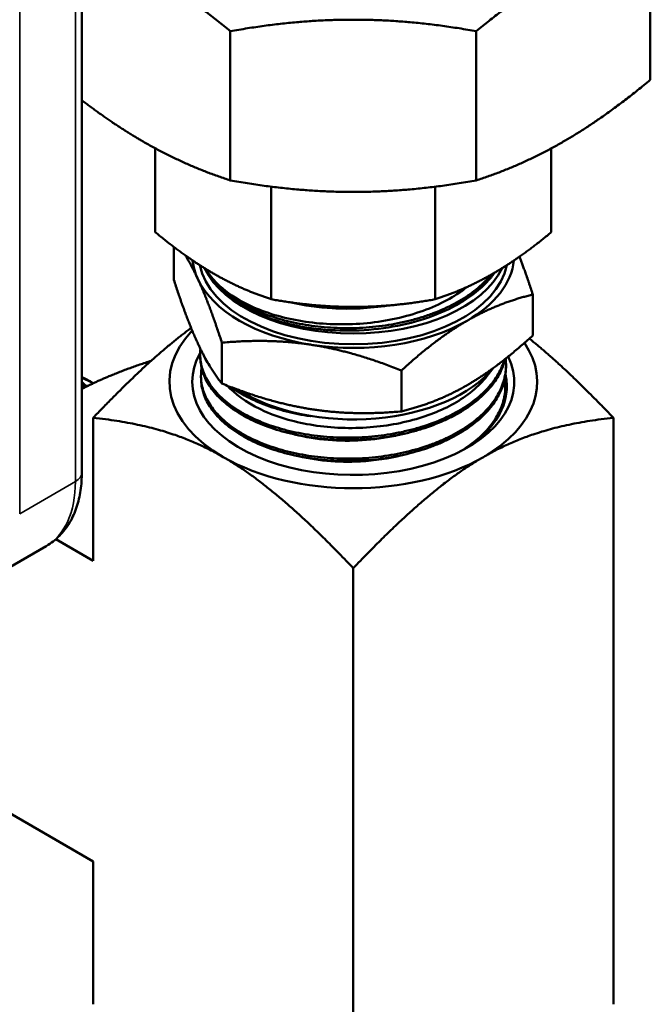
# Model space of a CAD drawing. Header units: inches. Extents: x 1 to 203, y 4 to 128.
# Tile 106 of 127: x 172.59 to 174.3, y 72.43 to 75.1. Entities that reach past the tile are written whole.
import ezdxf

# ---------------------------------------------------------------- set-up
doc = ezdxf.new("R2010")
doc.units = ezdxf.units.IN
doc.header["$LTSCALE"] = 6
doc.header["$MEASUREMENT"] = 0
doc.layers.add('Visible (ANSI)', color=7, linetype='Continuous', lineweight=50)
doc.layers.add('Visible Narrow (ANSI)', color=7, linetype='Continuous', lineweight=35)

msp = doc.modelspace()

# ---------------------------------------------------------------- linework, layer by layer
at = {"layer": 'Visible (ANSI)'}
for p, q in [((172.7551, 73.8716), (172.7551, 75.886)), ((174.3006, 74.9382), (174.3006, 75.3433)), ((173.1587, 74.6651), (173.1587, 75.0702)), ((173.8276, 74.6651), (173.8276, 75.0702)), ((172.9548, 74.7521), (172.9548, 74.5244)), ((174.0315, 74.7521), (174.0315, 74.5244)), ((173.2702, 74.648), (173.2702, 74.3423)), ((173.7161, 74.648), (173.7161, 74.3423)), ((173.0052, 74.3949), (173.0052, 74.4843)), ((173.1349, 74.3708), (173.1349, 74.3708)), ((173.1366, 74.3692), (173.1366, 74.3692)), ((173.798, 74.3478), (173.798, 74.3478)), ((173.8246, 74.3669), (173.8246, 74.3669)), ((173.8295, 74.3708), (173.8295, 74.3708)), ((173.9811, 74.2439), (173.9811, 74.3551)), ((173.1359, 74.1132), (173.1359, 74.2243)), ((173.0771, 74.1813), (173.0769, 74.1877)), ((173.9081, 74.1518), (173.9083, 74.1581)), ((173.6239, 74.0377), (173.6239, 74.1489)), ((173.8564, 74.1334), (173.8732, 74.1551)), ((172.7862, 74.1141), (172.7799, 74.118)), ((173.0793, 74.123), (173.0791, 74.1293)), ((173.9043, 74.129), (173.9043, 74.129)), ((173.9058, 74.0935), (173.9061, 74.0998)), ((172.786, 73.632), (172.786, 74.0202)), ((174.2003, 74.0202), (174.2003, 72.4273)), ((172.786, 73.632), (172.6845, 73.6906)), ((172.5069, 73.5846), (172.6583, 73.672)), ((173.4931, 73.6119), (173.4931, 72.0191)), ((172.786, 72.8155), (172.4499, 73.0096)), ((172.786, 72.8155), (172.786, 72.4273))]:
    msp.add_line(p, q, dxfattribs=at)
for centre, major_axis, ratio, start_param, end_param in [((173.4931, 74.4625), (-0.4375, 0), 0.57735, 0.059205, 0.261799), ((173.4931, 74.4625), (0.42, 0), 0.57735, 3.256376, 6.168402), ((173.4931, 74.4916), (-0.42, 0), 0.57735, 0.270628, 2.870964), ((173.4931, 74.4933), (-0.4188, 0), 0.57735, 0.286373, 0.964474), ((173.4931, 74.4625), (0.4375, 0), 0.57735, 5.497787, 6.22398), ((173.4931, 74.4625), (-0.4375, 0), 0.57735, 0.261799, 1.308997), ((173.4932, 74.1178), (0.5, 0), 0.57735, 0.917945, 0.917953), ((173.4877, 74.4957), (0.4181, 0.0083), 0.570116, 4.10932, 4.11944), ((173.4931, 74.4625), (0.4375, 0), 0.57735, 4.45059, 5.497787), ((173.4931, 74.1178), (-0.5, 0), 0.57735, 5.779645, 7.068583), ((173.4931, 74.1178), (0.5, 0), 0.57735, 5.497787, 6.658383), ((173.4931, 74.1178), (-0.4379, 0), 0.57735, 5.968355, 9.700544), ((173.4931, 74.2584), (-0.42, 0), 0.57735, 0.734323, 2.700773), ((173.4931, 74.2567), (0.4188, 0), 0.57735, 3.864657, 4.430266), ((173.4931, 74.1178), (0.5, 0), 0.57735, 3.926991, 5.497787)]:
    msp.add_ellipse(centre, major_axis=major_axis, ratio=ratio, start_param=start_param, end_param=end_param, dxfattribs=at)
for points, weights in [([(173.1587, 75.0702), (173.0357, 75.1725), (172.9222, 75.2381)], [1.59111585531, 1.65666362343, 1.65666362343]), ([(174.0641, 75.2381), (173.9506, 75.1725), (173.8276, 75.0702)], [1.65666362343, 1.65666362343, 1.59111585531]), ([(173.1587, 75.0702), (173.3325, 75.1016), (173.4931, 75.1016)], [1.59111585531, 1.65666362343, 1.65666362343]), ([(173.4931, 75.1016), (173.6538, 75.1016), (173.8276, 75.0702)], [1.65666362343, 1.65666362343, 1.59111585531]), ([(174.3006, 74.9382), (174.1777, 74.8359), (174.0641, 74.7703)], [1.59111585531, 1.65666362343, 1.65666362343]), ([(172.9222, 74.7703), (172.8404, 74.8176), (172.7551, 74.8827)], [1.65666362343, 1.65666362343, 1.62266693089]), ([(173.1587, 74.6651), (173.0357, 74.7048), (172.9222, 74.7703)], [1.59111585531, 1.65666362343, 1.65666362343]), ([(174.0641, 74.7703), (173.9506, 74.7048), (173.8276, 74.6651)], [1.65666362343, 1.65666362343, 1.59111585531]), ([(173.4931, 74.6338), (173.3325, 74.6338), (173.1587, 74.6651)], [1.65666362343, 1.65666362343, 1.59111585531]), ([(173.8276, 74.6651), (173.6538, 74.6338), (173.4931, 74.6338)], [1.59111585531, 1.65666362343, 1.65666362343]), ([(173.1125, 74.4124), (173.0368, 74.4561), (172.9548, 74.5244)], [1.98499543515, 1.98499543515, 1.90645684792]), ([(174.0315, 74.5244), (173.9495, 74.4561), (173.8738, 74.4124)], [1.90645684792, 1.98499543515, 1.98499543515]), ([(173.0706, 74.3971), (173.0539, 74.4329), (173.0366, 74.4613)], [1.50210825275, 1.50210825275, 1.46971033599]), ([(173.945, 74.458), (173.9621, 74.4135), (173.9811, 74.3551)], [1.477783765, 1.45088998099, 1.39426173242]), ([(173.2702, 74.3423), (173.1882, 74.3687), (173.1125, 74.4124)], [1.90645684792, 1.98499543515, 1.98499543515]), ([(173.8738, 74.4124), (173.7981, 74.3687), (173.7161, 74.3423)], [1.98499543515, 1.98499543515, 1.90645684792]), ([(173.0052, 74.3949), (173.0402, 74.2875), (173.0706, 74.2221)], [1.39426173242, 1.50210825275, 1.50210825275]), ([(173.1359, 74.2243), (173.1009, 74.3317), (173.0706, 74.3971)], [1.39426173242, 1.50210825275, 1.50210825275]), ([(173.8025, 74.2839), (173.8854, 74.3317), (173.9811, 74.3551)], [1.50210825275, 1.50210825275, 1.39426173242]), ([(173.2702, 74.3423), (173.3861, 74.3214), (173.4931, 74.3214)], [1.90645684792, 1.98499543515, 1.98499543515]), ([(173.4931, 74.3214), (173.6002, 74.3214), (173.7161, 74.3423)], [1.98499543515, 1.98499543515, 1.90645684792]), ([(173.0522, 74.2644), (172.94, 74.1817), (172.786, 74.0202)], [2.06764693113, 1.9929124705, 1.73867071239]), ([(173.6239, 74.1489), (173.7196, 74.236), (173.8025, 74.2839)], [1.39426173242, 1.50210825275, 1.50210825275]), ([(173.8025, 74.1089), (173.8854, 74.1568), (173.9811, 74.2439)], [1.50210825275, 1.50210825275, 1.39426173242]), ([(173.0706, 74.2221), (173.1009, 74.1568), (173.1359, 74.1132)], [1.50210825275, 1.50210825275, 1.39426173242]), ([(173.3799, 74.2185), (173.2667, 74.236), (173.1359, 74.2243)], [1.50210825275, 1.50210825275, 1.39426173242]), ([(173.6239, 74.1489), (173.4931, 74.201), (173.3799, 74.2185)], [1.39426173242, 1.50210825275, 1.50210825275]), ([(173.9717, 74.2355), (174.0697, 74.1571), (174.2003, 74.0202)], [4.71822912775, 4.5158372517, 4.02730091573]), ([(172.9438, 74.1752), (172.8345, 74.1397), (172.7551, 74.0988)], [1.95865841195, 2.07178662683, 2.09356767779]), ([(173.1359, 74.1132), (173.2667, 74.0611), (173.3799, 74.0435)], [1.39426173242, 1.50210825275, 1.50210825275]), ([(173.6239, 74.0377), (173.7196, 74.0611), (173.8025, 74.1089)], [1.39426173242, 1.50210825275, 1.50210825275]), ([(173.3799, 74.0435), (173.4931, 74.026), (173.6239, 74.0377)], [1.50210825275, 1.50210825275, 1.39426173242]), ([(172.786, 74.0202), (172.9931, 73.9982), (173.1396, 73.9137)], [4.02730091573, 4.86138224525, 4.86138224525]), ([(174.2003, 74.0202), (173.9931, 73.9982), (173.8467, 73.9137)], [4.02730091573, 4.86138224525, 4.86138224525]), ([(173.1396, 73.9137), (173.286, 73.8291), (173.4931, 73.6119)], [4.86138224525, 4.86138224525, 4.02730091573]), ([(173.8467, 73.9137), (173.7003, 73.8291), (173.4931, 73.6119)], [4.86138224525, 4.86138224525, 4.02730091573])]:
    msp.add_rational_spline(points, weights, degree=2, dxfattribs=at)
for points, knots in [([(173.8682, 74.4092), (173.8644, 74.4045), (173.8603, 74.4), (173.8561, 74.3955), (173.8445, 74.3833), (173.8313, 74.3716), (173.8163, 74.3605), (173.8088, 74.355), (173.8009, 74.3496), (173.7927, 74.3445), (173.7846, 74.3394), (173.776, 74.3345), (173.7672, 74.3298), (173.7496, 74.3204), (173.7307, 74.3119), (173.7106, 74.3043), (173.7005, 74.3005), (173.6901, 74.2969), (173.6796, 74.2936), (173.6691, 74.2903), (173.6584, 74.2873), (173.6475, 74.2845), (173.6258, 74.279), (173.6034, 74.2746), (173.5803, 74.2712), (173.5688, 74.2695), (173.5571, 74.2681), (173.5454, 74.267), (173.5338, 74.2658), (173.5221, 74.265), (173.5104, 74.2645), (173.4871, 74.2634), (173.4637, 74.2635), (173.4403, 74.2646), (173.4286, 74.2652), (173.4169, 74.2661), (173.4054, 74.2673), (173.3939, 74.2684), (173.3825, 74.2698), (173.3714, 74.2715), (173.349, 74.2749), (173.3272, 74.2794), (173.3061, 74.285), (173.2956, 74.2877), (173.2852, 74.2908), (173.2751, 74.2941), (173.265, 74.2974), (173.2553, 74.3009), (173.2458, 74.3046), (173.2363, 74.3084), (173.2271, 74.3123), (173.2182, 74.3165), (173.2094, 74.3207), (173.2007, 74.3252), (173.1925, 74.3298), (173.1761, 74.339), (173.1613, 74.3489), (173.148, 74.3596), (173.1414, 74.3649), (173.1352, 74.3703), (173.1293, 74.376), (173.1235, 74.3816), (173.118, 74.3875), (173.1131, 74.3934), (173.1045, 74.4036), (173.0973, 74.4141), (173.0915, 74.4249)], [0.9438788, 0.9438788, 0.9438788, 0.9438788, 0.9453125, 0.9453125, 0.9453125, 0.94921875, 0.94921875, 0.94921875, 0.95117187, 0.95117187, 0.95117187, 0.953125, 0.953125, 0.953125, 0.95703125, 0.95703125, 0.95703125, 0.95898437, 0.95898437, 0.95898437, 0.9609375, 0.9609375, 0.9609375, 0.96484375, 0.96484375, 0.96484375, 0.96679687, 0.96679687, 0.96679687, 0.96875, 0.96875, 0.96875, 0.97265625, 0.97265625, 0.97265625, 0.97460937, 0.97460937, 0.97460937, 0.9765625, 0.9765625, 0.9765625, 0.98046875, 0.98046875, 0.98046875, 0.98242187, 0.98242187, 0.98242187, 0.984375, 0.984375, 0.984375, 0.98632812, 0.98632812, 0.98632812, 0.98828125, 0.98828125, 0.98828125, 0.9921875, 0.9921875, 0.9921875, 0.99414062, 0.99414062, 0.99414062, 0.99609375, 0.99609375, 0.99609375, 0.99948291, 0.99948291, 0.99948291, 0.99948291]), ([(173.0919, 74.4247), (173.0966, 74.4167), (173.1021, 74.4089), (173.1168, 74.3911), (173.1265, 74.3813), (173.1586, 74.3541), (173.1841, 74.3381), (173.2545, 74.3053), (173.3025, 74.2909), (173.379, 74.2787), (173.4044, 74.2761), (173.4836, 74.2725), (173.538, 74.2761), (173.6419, 74.2958), (173.6906, 74.3114), (173.7529, 74.342), (173.7712, 74.3528), (173.793, 74.3682), (173.798, 74.372), (173.8029, 74.3758)], [-5.561155, -5.561155, -5.561155, -5.561155, -5.443393, -5.443393, -5.286618, -5.286618, -4.986884, -4.986884, -4.569565, -4.569565, -4.371651, -4.371651, -3.960205, -3.960205, -3.552951, -3.552951, -3.362049, -3.362049, -3.302273, -3.302273, -3.302273, -3.302273]), ([(173.9043, 74.1785), (173.9039, 74.1773), (173.9035, 74.176), (173.9031, 74.1747), (173.9009, 74.1678), (173.8981, 74.1608), (173.895, 74.1541), (173.8886, 74.1405), (173.8804, 74.1275), (173.8704, 74.1148), (173.8654, 74.1085), (173.86, 74.1023), (173.8541, 74.0961), (173.8482, 74.09), (173.8418, 74.084), (173.8351, 74.0782), (173.8217, 74.0666), (173.8068, 74.0557), (173.7904, 74.0456), (173.7822, 74.0406), (173.7737, 74.0358), (173.7648, 74.0311), (173.7559, 74.0264), (173.7466, 74.0219), (173.7371, 74.0177), (173.7181, 74.0093), (173.6981, 74.0019), (173.6772, 73.9954), (173.6667, 73.9922), (173.656, 73.9892), (173.6451, 73.9865), (173.6342, 73.9838), (173.623, 73.9813), (173.6118, 73.9791), (173.5893, 73.9748), (173.5665, 73.9716), (173.5434, 73.9695), (173.5318, 73.9684), (173.5202, 73.9676), (173.5085, 73.9671), (173.4967, 73.9666), (173.4849, 73.9664), (173.4732, 73.9664), (173.4498, 73.9666), (173.4267, 73.9678), (173.404, 73.9702), (173.3926, 73.9714), (173.3813, 73.9728), (173.3701, 73.9746), (173.3589, 73.9763), (173.3478, 73.9784), (173.3369, 73.9807), (173.3152, 73.9852), (173.2944, 73.9908), (173.2746, 73.9973), (173.2647, 74.0006), (173.255, 74.0041), (173.2456, 74.0079), (173.2362, 74.0116), (173.227, 74.0156), (173.2182, 74.0199), (173.2006, 74.0283), (173.1845, 74.0375), (173.1698, 74.0474), (173.1625, 74.0524), (173.1555, 74.0575), (173.1489, 74.0628), (173.1423, 74.0682), (173.1361, 74.0737), (173.1303, 74.0793), (173.1188, 74.0906), (173.1092, 74.1023), (173.1013, 74.1144), (173.0973, 74.1205), (173.0939, 74.1267), (173.0908, 74.133), (173.0878, 74.1392), (173.0853, 74.1457), (173.0832, 74.1521), (173.0791, 74.1649), (173.077, 74.1777), (173.0768, 74.1907), (173.0767, 74.1962), (173.077, 74.2018), (173.0776, 74.2073)], [0.09143157, 0.09143157, 0.09143157, 0.09143157, 0.09179687, 0.09179687, 0.09179687, 0.09375, 0.09375, 0.09375, 0.09765625, 0.09765625, 0.09765625, 0.09960937, 0.09960937, 0.09960937, 0.1015625, 0.1015625, 0.1015625, 0.10546875, 0.10546875, 0.10546875, 0.10742187, 0.10742187, 0.10742187, 0.109375, 0.109375, 0.109375, 0.11328125, 0.11328125, 0.11328125, 0.11523437, 0.11523437, 0.11523437, 0.1171875, 0.1171875, 0.1171875, 0.12109375, 0.12109375, 0.12109375, 0.12304687, 0.12304687, 0.12304687, 0.125, 0.125, 0.125, 0.12890625, 0.12890625, 0.12890625, 0.13085937, 0.13085937, 0.13085937, 0.1328125, 0.1328125, 0.1328125, 0.13671875, 0.13671875, 0.13671875, 0.13867187, 0.13867187, 0.13867187, 0.140625, 0.140625, 0.140625, 0.14453125, 0.14453125, 0.14453125, 0.14648437, 0.14648437, 0.14648437, 0.1484375, 0.1484375, 0.1484375, 0.15234375, 0.15234375, 0.15234375, 0.15429687, 0.15429687, 0.15429687, 0.15625, 0.15625, 0.15625, 0.16015625, 0.16015625, 0.16015625, 0.16183586, 0.16183586, 0.16183586, 0.16183586]), ([(173.0869, 74.1892), (173.0883, 74.186), (173.0898, 74.1828), (173.0914, 74.1797), (173.0945, 74.1738), (173.098, 74.168), (173.102, 74.1623)], [0.975575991, 0.975575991, 0.975575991, 0.975575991, 0.9765625, 0.9765625, 0.9765625, 0.978403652, 0.978403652, 0.978403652, 0.978403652]), ([(173.0771, 74.1813), (173.0776, 74.1689), (173.0798, 74.1566), (173.0839, 74.1445), (173.086, 74.1381), (173.0886, 74.1318), (173.0916, 74.1255), (173.0947, 74.1193), (173.0983, 74.113), (173.1023, 74.1069), (173.1104, 74.0947), (173.1202, 74.0831), (173.1317, 74.0719), (173.1375, 74.0663), (173.1437, 74.0609), (173.1504, 74.0556), (173.157, 74.0503), (173.1641, 74.0451), (173.1716, 74.0401), (173.1864, 74.0302), (173.2027, 74.021), (173.2203, 74.0127), (173.229, 74.0086), (173.2382, 74.0046), (173.2476, 74.0009), (173.2571, 73.9972), (173.2669, 73.9937), (173.2769, 73.9904), (173.297, 73.9839), (173.3178, 73.9784), (173.3395, 73.974), (173.3503, 73.9717), (173.3613, 73.9698), (173.3725, 73.9681), (173.3837, 73.9663), (173.3951, 73.9649), (173.4066, 73.9637), (173.4296, 73.9614), (173.4527, 73.9603), (173.4759, 73.9602), (173.4876, 73.9602), (173.4992, 73.9605), (173.5109, 73.961), (173.5226, 73.9616), (173.5344, 73.9624), (173.546, 73.9635), (173.5693, 73.9658), (173.5921, 73.9691), (173.6144, 73.9735), (173.6255, 73.9757), (173.6365, 73.9782), (173.6474, 73.9809), (173.6583, 73.9837), (173.6691, 73.9867), (173.6796, 73.99), (173.7006, 73.9966), (173.7205, 74.0041), (173.7393, 74.0126), (173.7487, 74.0168), (173.7578, 74.0212), (173.7666, 74.0259), (173.7755, 74.0306), (173.7841, 74.0356), (173.7923, 74.0407), (173.8086, 74.0509), (173.8234, 74.0618), (173.8366, 74.0734), (173.8432, 74.0792), (173.8495, 74.0852), (173.8553, 74.0913), (173.8611, 74.0974), (173.8665, 74.1038), (173.8715, 74.1102), (173.8814, 74.123), (173.8894, 74.1361), (173.8955, 74.1496), (173.8986, 74.1563), (173.9012, 74.1631), (173.9034, 74.17), (173.9044, 74.1733), (173.9053, 74.1767), (173.9061, 74.18)], [0.82439049, 0.82439049, 0.82439049, 0.82439049, 0.828125, 0.828125, 0.828125, 0.83007813, 0.83007813, 0.83007813, 0.83203125, 0.83203125, 0.83203125, 0.8359375, 0.8359375, 0.8359375, 0.83789063, 0.83789063, 0.83789063, 0.83984375, 0.83984375, 0.83984375, 0.84375, 0.84375, 0.84375, 0.84570313, 0.84570313, 0.84570313, 0.84765625, 0.84765625, 0.84765625, 0.8515625, 0.8515625, 0.8515625, 0.85351563, 0.85351563, 0.85351563, 0.85546875, 0.85546875, 0.85546875, 0.859375, 0.859375, 0.859375, 0.86132813, 0.86132813, 0.86132813, 0.86328125, 0.86328125, 0.86328125, 0.8671875, 0.8671875, 0.8671875, 0.86914063, 0.86914063, 0.86914063, 0.87109375, 0.87109375, 0.87109375, 0.875, 0.875, 0.875, 0.87695313, 0.87695313, 0.87695313, 0.87890625, 0.87890625, 0.87890625, 0.8828125, 0.8828125, 0.8828125, 0.88476563, 0.88476563, 0.88476563, 0.88671875, 0.88671875, 0.88671875, 0.890625, 0.890625, 0.890625, 0.89257813, 0.89257813, 0.89257813, 0.89351047, 0.89351047, 0.89351047, 0.89351047]), ([(173.9074, 74.181), (173.9078, 74.1778), (173.9081, 74.1747), (173.9082, 74.1715), (173.9086, 74.1644), (173.9084, 74.1573), (173.9078, 74.1503), (173.9065, 74.1363), (173.9033, 74.1224), (173.8982, 74.1088), (173.8956, 74.102), (173.8926, 74.0953), (173.889, 74.0885), (173.8855, 74.0818), (173.8814, 74.0751), (173.877, 74.0686), (173.868, 74.0555), (173.8573, 74.0431), (173.8449, 74.0312), (173.8388, 74.0252), (173.8322, 74.0194), (173.8251, 74.0138), (173.8181, 74.0081), (173.8106, 74.0026), (173.8027, 73.9973), (173.7871, 73.9866), (173.7702, 73.9769), (173.752, 73.968), (173.7429, 73.9635), (173.7334, 73.9593), (173.7237, 73.9553), (173.7139, 73.9513), (173.7038, 73.9474), (173.6936, 73.9439), (173.673, 73.9369), (173.6517, 73.9309), (173.6297, 73.926), (173.6187, 73.9235), (173.6076, 73.9213), (173.5962, 73.9194), (173.5849, 73.9174), (173.5733, 73.9157), (173.5617, 73.9144), (173.5386, 73.9116), (173.5154, 73.91), (173.4921, 73.9095), (173.4805, 73.9093), (173.4688, 73.9093), (173.4571, 73.9097), (173.4455, 73.91), (173.4337, 73.9106), (173.4222, 73.9115), (173.3991, 73.9134), (173.3765, 73.9162), (173.3546, 73.9202), (173.3436, 73.9222), (173.3328, 73.9245), (173.3222, 73.927), (173.3115, 73.9295), (173.3009, 73.9323), (173.2907, 73.9354), (173.2702, 73.9415), (173.251, 73.9486), (173.2329, 73.9565), (173.2238, 73.9604), (173.2151, 73.9646), (173.2066, 73.969), (173.1981, 73.9735), (173.1899, 73.9781), (173.1822, 73.9829), (173.1667, 73.9926), (173.1529, 74.0029), (173.1407, 74.0138), (173.1345, 74.0193), (173.1288, 74.0249), (173.1236, 74.0307), (173.1183, 74.0364), (173.1134, 74.0424), (173.109, 74.0484), (173.1002, 74.0605), (173.0934, 74.0728), (173.0885, 74.0854), (173.086, 74.0917), (173.084, 74.098), (173.0825, 74.1045), (173.0809, 74.1109), (173.0799, 74.1175), (173.0794, 74.124), (173.0786, 74.1345), (173.079, 74.145), (173.0807, 74.1554)], [0.2315317, 0.2315317, 0.2315317, 0.2315317, 0.23242187, 0.23242187, 0.23242187, 0.234375, 0.234375, 0.234375, 0.23828125, 0.23828125, 0.23828125, 0.24023437, 0.24023437, 0.24023437, 0.2421875, 0.2421875, 0.2421875, 0.24609375, 0.24609375, 0.24609375, 0.24804687, 0.24804687, 0.24804687, 0.25, 0.25, 0.25, 0.25390625, 0.25390625, 0.25390625, 0.25585937, 0.25585937, 0.25585937, 0.2578125, 0.2578125, 0.2578125, 0.26171875, 0.26171875, 0.26171875, 0.26367187, 0.26367187, 0.26367187, 0.265625, 0.265625, 0.265625, 0.26953125, 0.26953125, 0.26953125, 0.27148437, 0.27148437, 0.27148437, 0.2734375, 0.2734375, 0.2734375, 0.27734375, 0.27734375, 0.27734375, 0.27929687, 0.27929687, 0.27929687, 0.28125, 0.28125, 0.28125, 0.28515625, 0.28515625, 0.28515625, 0.28710937, 0.28710937, 0.28710937, 0.2890625, 0.2890625, 0.2890625, 0.29296875, 0.29296875, 0.29296875, 0.29492187, 0.29492187, 0.29492187, 0.296875, 0.296875, 0.296875, 0.30078125, 0.30078125, 0.30078125, 0.30273437, 0.30273437, 0.30273437, 0.3046875, 0.3046875, 0.3046875, 0.3078448, 0.3078448, 0.3078448, 0.3078448]), ([(173.0793, 74.123), (173.0794, 74.1211), (173.0795, 74.1192), (173.0797, 74.1172), (173.0802, 74.1108), (173.0812, 74.1043), (173.0828, 74.0979), (173.0843, 74.0915), (173.0863, 74.085), (173.0888, 74.0787), (173.0939, 74.066), (173.1008, 74.0536), (173.1095, 74.0417), (173.1139, 74.0357), (173.1187, 74.0299), (173.124, 74.0241), (173.1293, 74.0183), (173.1351, 74.0126), (173.1413, 74.0071), (173.1537, 73.9961), (173.1676, 73.9859), (173.183, 73.9763), (173.1907, 73.9716), (173.1988, 73.967), (173.2072, 73.9626), (173.2157, 73.9582), (173.2246, 73.9539), (173.2337, 73.9499), (173.252, 73.942), (173.2714, 73.935), (173.2917, 73.9289), (173.3019, 73.9259), (173.3123, 73.9232), (173.3229, 73.9206), (173.3336, 73.9181), (173.3446, 73.9158), (173.3557, 73.9139), (173.3778, 73.9099), (173.4004, 73.907), (173.4233, 73.9053), (173.4348, 73.9044), (173.4463, 73.9038), (173.458, 73.9035), (173.4697, 73.9031), (173.4815, 73.9031), (173.4932, 73.9034), (173.5167, 73.9039), (173.5399, 73.9055), (173.5628, 73.9083), (173.5743, 73.9097), (173.5857, 73.9114), (173.5971, 73.9133), (173.6084, 73.9153), (173.6197, 73.9175), (173.6308, 73.92), (173.6529, 73.9251), (173.6742, 73.9311), (173.6945, 73.9381), (173.7047, 73.9416), (173.7147, 73.9454), (173.7244, 73.9494), (173.7341, 73.9534), (173.7437, 73.9578), (173.7528, 73.9623), (173.7711, 73.9713), (173.788, 73.9811), (173.8035, 73.9916), (173.8112, 73.9969), (173.8186, 74.0024), (173.8256, 74.0081), (173.8326, 74.0137), (173.8393, 74.0196), (173.8455, 74.0256), (173.8579, 74.0377), (173.8685, 74.0502), (173.8773, 74.0631), (173.8817, 74.0696), (173.8856, 74.0762), (173.8892, 74.0829), (173.8927, 74.0897), (173.8957, 74.0965), (173.8983, 74.1034), (173.9034, 74.1171), (173.9065, 74.131), (173.9077, 74.1449), (173.9078, 74.1472), (173.908, 74.1495), (173.9081, 74.1518)], [0.67910438, 0.67910438, 0.67910438, 0.67910438, 0.6796875, 0.6796875, 0.6796875, 0.68164063, 0.68164063, 0.68164063, 0.68359375, 0.68359375, 0.68359375, 0.6875, 0.6875, 0.6875, 0.68945313, 0.68945313, 0.68945313, 0.69140625, 0.69140625, 0.69140625, 0.6953125, 0.6953125, 0.6953125, 0.69726563, 0.69726563, 0.69726563, 0.69921875, 0.69921875, 0.69921875, 0.703125, 0.703125, 0.703125, 0.70507813, 0.70507813, 0.70507813, 0.70703125, 0.70703125, 0.70703125, 0.7109375, 0.7109375, 0.7109375, 0.71289063, 0.71289063, 0.71289063, 0.71484375, 0.71484375, 0.71484375, 0.71875, 0.71875, 0.71875, 0.72070313, 0.72070313, 0.72070313, 0.72265625, 0.72265625, 0.72265625, 0.7265625, 0.7265625, 0.7265625, 0.72851563, 0.72851563, 0.72851563, 0.73046875, 0.73046875, 0.73046875, 0.734375, 0.734375, 0.734375, 0.73632813, 0.73632813, 0.73632813, 0.73828125, 0.73828125, 0.73828125, 0.7421875, 0.7421875, 0.7421875, 0.74414063, 0.74414063, 0.74414063, 0.74609375, 0.74609375, 0.74609375, 0.75, 0.75, 0.75, 0.75063988, 0.75063988, 0.75063988, 0.75063988]), ([(173.8564, 74.1334), (173.8511, 74.1266), (173.8453, 74.1199), (173.8255, 74.0995), (173.8097, 74.0865), (173.7602, 74.0533), (173.7225, 74.0355), (173.6584, 74.0148), (173.6352, 74.0089), (173.5876, 73.9998), (173.5633, 73.9965), (173.4868, 73.9906), (173.4346, 73.9925), (173.3611, 74.0039), (173.3381, 74.0089), (173.2937, 74.0215), (173.2725, 74.0291), (173.2143, 74.0549), (173.182, 74.0761), (173.1554, 74.1025), (173.1531, 74.1049), (173.151, 74.1073)], [-5.662861, -5.662861, -5.662861, -5.662861, -5.566693, -5.566693, -5.36216, -5.36216, -5.000891, -5.000891, -4.81128, -4.81128, -4.62262, -4.62262, -4.226182, -4.226182, -4.036914, -4.036914, -3.844166, -3.844166, -3.466651, -3.466651, -3.43004, -3.43004, -3.43004, -3.43004]), ([(173.8309, 73.9603), (173.8411, 73.9687), (173.8504, 73.9774), (173.8838, 74.0133), (173.9019, 74.0445), (173.9108, 74.0943), (173.9112, 74.1095), (173.9086, 74.1289), (173.9078, 74.1333), (173.9069, 74.1376)], [6.4816409, 6.4816409, 6.4816409, 6.4816409, 6.6115074, 6.6115074, 6.9974377, 6.9974377, 7.1654764, 7.1654764, 7.2137703, 7.2137703, 7.2137703, 7.2137703]), ([(172.7551, 74.1301), (172.7606, 74.1282), (172.7658, 74.1259), (172.7708, 74.1232), (172.7739, 74.1216), (172.777, 74.1199), (172.7799, 74.118)], [0.93040275, 0.93040275, 0.93040275, 0.93040275, 0.931640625, 0.931640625, 0.931640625, 0.932406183, 0.932406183, 0.932406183, 0.932406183]), ([(172.7652, 74.1071), (172.7627, 74.1102), (172.76, 74.1131), (172.7573, 74.1159), (172.7566, 74.1166), (172.7559, 74.1173), (172.7551, 74.118)], [0.05339903, 0.05339903, 0.05339903, 0.05339903, 0.0829133, 0.0829133, 0.0829133, 0.0908097, 0.0908097, 0.0908097, 0.0908097]), ([(172.7551, 74.1075), (172.7602, 74.1075), (172.7652, 74.1072), (172.7702, 74.1067), (172.7704, 74.1067), (172.7706, 74.1067), (172.7708, 74.1067)], [0.821255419, 0.821255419, 0.821255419, 0.821255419, 0.822265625, 0.822265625, 0.822265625, 0.82230537, 0.82230537, 0.82230537, 0.82230537]), ([(173.9048, 74.1258), (173.9061, 74.1162), (173.9065, 74.1066), (173.906, 74.097), (173.9056, 74.09), (173.9047, 74.083), (173.9033, 74.076), (173.9019, 74.069), (173.9, 74.062), (173.8976, 74.0551), (173.8928, 74.0414), (173.8862, 74.028), (173.8777, 74.0149), (173.8734, 74.0084), (173.8687, 74.002), (173.8635, 73.9957), (173.8583, 73.9893), (173.8526, 73.9831), (173.8466, 73.977), (173.8345, 73.9649), (173.8208, 73.9535), (173.8055, 73.9428), (173.7988, 73.9381), (173.7917, 73.9335), (173.7843, 73.929)], [0.37621946, 0.37621946, 0.37621946, 0.37621946, 0.37890625, 0.37890625, 0.37890625, 0.38085937, 0.38085937, 0.38085937, 0.3828125, 0.3828125, 0.3828125, 0.38671875, 0.38671875, 0.38671875, 0.38867187, 0.38867187, 0.38867187, 0.390625, 0.390625, 0.390625, 0.39453125, 0.39453125, 0.39453125, 0.39626487, 0.39626487, 0.39626487, 0.39626487]), ([(173.1618, 74.1031), (173.1728, 74.0953), (173.1849, 74.0878), (173.1976, 74.0809), (173.2141, 74.0719), (173.2319, 74.0637), (173.2509, 74.0564), (173.2699, 74.0491), (173.2904, 74.0427), (173.3114, 74.0373), (173.3324, 74.032), (173.3541, 74.0277), (173.3765, 74.0245)], [0.9852711, 0.9852711, 0.9852711, 0.9852711, 0.98828125, 0.98828125, 0.98828125, 0.9921875, 0.9921875, 0.9921875, 0.99609375, 0.99609375, 0.99609375, 1, 1, 1, 1]), ([(173.8807, 74.0139), (173.8877, 74.0253), (173.8933, 74.037), (173.8974, 74.0488), (173.9021, 74.0625), (173.9049, 74.0765), (173.9057, 74.0906), (173.9058, 74.0916), (173.9058, 74.0925), (173.9058, 74.0935)], [0.598181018, 0.598181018, 0.598181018, 0.598181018, 0.6015625, 0.6015625, 0.6015625, 0.60546875, 0.60546875, 0.60546875, 0.605736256, 0.605736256, 0.605736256, 0.605736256]), ([(173.6262, 73.9759), (173.6202, 73.9744), (173.6141, 73.973), (173.5492, 73.9591), (173.4856, 73.9551), (173.3933, 73.9629), (173.3626, 73.9679), (173.3337, 73.9752)], [0.29451258, 0.29451258, 0.29451258, 0.29451258, 0.29525144, 0.29525144, 0.30237012, 0.30237012, 0.30606462, 0.30606462, 0.30606462, 0.30606462]), ([(173.6252, 73.9188), (173.5892, 73.9098), (173.5511, 73.9041), (173.4512, 73.8986), (173.3891, 73.9043), (173.3339, 73.9182)], [0.38332831, 0.38332831, 0.38332831, 0.38332831, 0.38779418, 0.38779418, 0.39490829, 0.39490829, 0.39490829, 0.39490829]), ([(172.7551, 73.8716), (172.7551, 73.8551), (172.754, 73.8389), (172.7493, 73.8075), (172.7458, 73.7922), (172.7359, 73.7629), (172.7297, 73.7489), (172.7142, 73.7228), (172.7049, 73.7106), (172.6836, 73.689), (172.6715, 73.6796), (172.6583, 73.672)], [3.1415927, 3.1415927, 3.1415927, 3.1415927, 3.2986723, 3.2986723, 3.4557519, 3.4557519, 3.6128316, 3.6128316, 3.7699112, 3.7699112, 3.9269908, 3.9269908, 3.9269908, 3.9269908])]:
    msp.add_open_spline(points, degree=3, knots=knots, dxfattribs=at)
for points in [[(173.7314, 74.306), (173.7891, 74.3307), (173.8364, 74.3639), (173.8676, 74.4017)], [(173.8676, 74.4017), (173.8711, 74.4059), (173.8744, 74.4102), (173.8774, 74.4145)], [(173.3243, 74.3336), (173.3599, 74.3254), (173.3976, 74.32), (173.4361, 74.3178)], [(173.4361, 74.3178), (173.4862, 74.315), (173.5376, 74.3175), (173.5869, 74.3252)], [(173.258, 74.2933), (173.2805, 74.2851), (173.3045, 74.2782), (173.3295, 74.2727)], [(173.5358, 74.2595), (173.6057, 74.2652), (173.6737, 74.2813), (173.7314, 74.306)], [(173.3295, 74.2727), (173.3942, 74.2584), (173.4659, 74.2538), (173.5358, 74.2595)], [(173.9064, 74.1346), (173.9077, 74.13), (173.9088, 74.1254), (173.9096, 74.1208)], [(172.7862, 74.1141), (172.7765, 74.12), (172.7662, 74.1247), (172.7551, 74.1281)], [(172.7636, 74.1031), (172.7608, 74.1031), (172.758, 74.1031), (172.7551, 74.103)], [(173.7336, 74.0162), (173.7336, 74.0162), (173.7335, 74.0162), (173.7335, 74.0162)], [(173.2363, 73.955), (173.2362, 73.955), (173.2362, 73.955), (173.2362, 73.955)], [(173.583, 73.9172), (173.583, 73.9172), (173.583, 73.9172), (173.5829, 73.9172)]]:
    msp.add_open_spline(points, degree=3, dxfattribs=at)
at = {"layer": 'Visible Narrow (ANSI)'}
for p, q in [((172.7376, 73.8471), (172.7376, 75.8615)), ((172.5861, 75.774), (172.5861, 73.7597)), ((172.5861, 73.7597), (172.7376, 73.8471))]:
    msp.add_line(p, q, dxfattribs=at)
for centre, major_axis, start_param, end_param in [((172.6951, 73.8716), (0.06, 0), 5.497787, 6.283185), ((172.4671, 74.0033), (0.1912, -0.3313), 0, 0.785398)]:
    msp.add_ellipse(centre, major_axis=major_axis, ratio=0.57735, start_param=start_param, end_param=end_param, dxfattribs=at)

doc.saveas('drawing.dxf')
